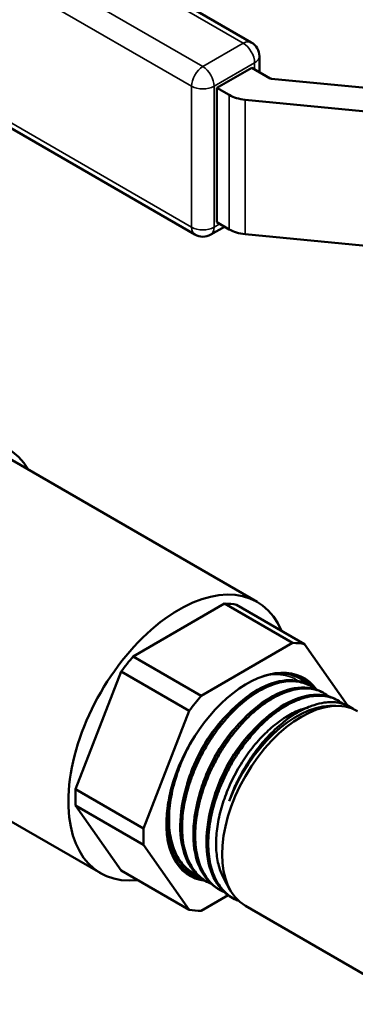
# Model space of a CAD drawing. Header units: inches. Extents: x 0 to 136, y 2 to 86.
# Tile 119 of 160: x 123.2 to 124.46, y 44.57 to 48.25. Entities that reach past the tile are written whole.
import ezdxf

# ---------------------------------------------------------------- set-up
doc = ezdxf.new("R2010")
doc.units = ezdxf.units.IN
doc.header["$LTSCALE"] = 4
doc.header["$MEASUREMENT"] = 0
doc.layers.add('Visible (ANSI)', color=7, linetype='Continuous', lineweight=50)
doc.layers.add('Visible Narrow (ANSI)', color=7, linetype='Continuous', lineweight=35)

msp = doc.modelspace()

# ---------------------------------------------------------------- linework, layer by layer
at = {"layer": 'Visible (ANSI)'}
for p, q in [((124.0696, 48.1682), (122.3251, 49.1754)), ((123.8581, 47.4502), (122.1136, 48.4574)), ((124.0996, 48.0571), (124.0996, 48.1163)), ((124.0714, 48.0734), (123.9411, 47.9982)), ((124.1398, 48.0339), (124.0714, 48.0734)), ((124.7371, 47.975), (124.1452, 48.0323)), ((123.9411, 47.9982), (123.9869, 47.9718)), ((123.9411, 47.4961), (123.9411, 47.9982)), ((124.0465, 47.954), (124.6966, 47.8911)), ((123.9411, 47.4961), (123.9869, 47.4696)), ((123.9181, 47.4502), (123.9693, 47.4798)), ((124.0465, 47.4519), (124.687, 47.3899)), ((123.1507, 46.6212), (124.0913, 46.0781)), ((123.6278, 45.8742), (123.9695, 46.0715)), ((123.9695, 46.0715), (124.224, 45.9245)), ((124.2691, 45.9205), (124.0145, 46.0674)), ((124.224, 45.9245), (123.8824, 45.7272)), ((124.4312, 45.6898), (124.2691, 45.9205)), ((123.8824, 45.7272), (123.6278, 45.8742)), ((123.4119, 45.3779), (123.5828, 45.8182)), ((123.5828, 45.8182), (123.8373, 45.6712)), ((124.279, 45.7701), (124.2863, 45.7663)), ((124.3306, 45.7429), (124.3379, 45.7391)), ((124.362, 45.7226), (124.362, 45.7226)), ((124.3637, 45.6892), (124.3862, 45.6897)), ((124.3822, 45.7157), (124.3894, 45.7119)), ((124.4338, 45.6884), (124.4352, 45.6877)), ((123.8373, 45.6712), (123.6665, 45.2309)), ((122.9797, 45.3679), (123.5059, 45.0641)), ((123.6665, 45.2309), (123.4119, 45.3779)), ((123.4119, 45.3178), (123.6665, 45.1708)), ((123.5828, 45.0748), (123.4119, 45.3178)), ((123.6665, 45.1708), (123.8373, 44.9278)), ((123.8373, 44.9278), (123.5828, 45.0748)), ((123.8415, 45.0713), (123.8484, 45.067)), ((123.8908, 45.0403), (123.8978, 45.0359)), ((123.9668, 45.0445), (123.9897, 45.0029)), ((123.9239, 45.0228), (123.9239, 45.0228)), ((123.9402, 45.0092), (123.9471, 45.0048)), ((123.8824, 44.9238), (123.9835, 44.9822)), ((123.9896, 44.9781), (123.9965, 44.9738)), ((124.0472, 44.9426), (124.6845, 44.5747))]:
    msp.add_line(p, q, dxfattribs=at)
for centre, start, end in [((124.0396, 48.1163), 0, 60), ((123.8881, 47.5022), 240, 300)]:
    msp.add_arc(centre, 0.06, start, end, dxfattribs=at)
for centre, major_axis, ratio, start_param, end_param in [((124.1469, 48.038), (-0.01, 0), 0.57735, 0.785398, 1.404752), ((124.0647, 48.0167), (0.11, 0), 0.57735, 3.926991, 4.546345), ((124.0647, 47.5145), (-0.11, 0), 0.57735, 0.785398, 1.404752), ((122.8493, 46.1192), (0.3075, 0.5326), 0.57735, 5.971843, 8.548394), ((123.7986, 45.5711), (0.2927, 0.507), 0.57735, 5.876842, 9.831121), ((123.7986, 45.5711), (0.2741, 0.4747), 0.57735, 0.194644, 0.328955), ((124.0532, 45.4241), (0.2741, 0.4747), 0.57735, 0.194644, 0.328955), ((123.7986, 45.5711), (-0.2741, -0.4747), 0.57735, 4.383434, 4.517745), ((124.0532, 45.4241), (-0.2133, -0.3695), 0.57735, 2.885335, 6.527806), ((124.0455, 45.4286), (0.2091, 0.3622), 0.57735, 6.122705, 6.855222), ((124.0514, 45.4252), (0.2123, 0.3678), 0.57735, 6.036228, 6.866893), ((124.0532, 45.4241), (-0.2741, -0.4747), 0.57735, 4.383434, 4.517745), ((124.2572, 45.3063), (-0.21, -0.3637), 0.57735, 3.141593, 6.283185), ((124.2385, 45.3172), (0.2038, 0.353), 0.57735, 0.336017, 1.849288), ((124.2588, 45.4099), (-0.1867, -0.2714), 0.61053, 3.39471, 3.40653), ((124.2302, 45.3219), (0.2097, 0.3632), 0.57735, 6.230451, 6.466575), ((123.692, 45.6327), (-0.1555, -0.2693), 0.57735, 1.367686, 1.367731), ((123.7986, 45.5711), (-0.2741, -0.4747), 0.57735, 5.430632, 5.564942), ((124.0532, 45.4241), (-0.2741, -0.4747), 0.57735, 5.430632, 5.564942), ((124.0168, 45.4452), (-0.1932, -0.3345), 0.57735, 5.772601, 5.943086), ((124.0455, 45.4286), (-0.2091, -0.3622), 0.57735, 5.711149, 6.457829), ((124.0514, 45.4252), (-0.2123, -0.3678), 0.57735, 5.699478, 6.511066), ((124.0532, 45.4241), (-0.2741, -0.4747), 0.57735, 0.194644, 0.328955)]:
    msp.add_ellipse(centre, major_axis=major_axis, ratio=ratio, start_param=start_param, end_param=end_param, dxfattribs=at)
for points, knots in [([(123.8908, 45.0403), (123.8792, 45.0476), (123.8685, 45.0566), (123.859, 45.067), (123.8365, 45.0917), (123.8203, 45.1249), (123.8115, 45.1641), (123.8027, 45.2034), (123.8013, 45.2486), (123.8073, 45.2966), (123.8133, 45.3445), (123.8267, 45.3951), (123.8465, 45.4446), (123.8662, 45.4941), (123.8923, 45.5424), (123.9226, 45.5861), (123.953, 45.6297), (123.9876, 45.6686), (124.0238, 45.6999), (124.06, 45.7313), (124.0977, 45.7549), (124.1341, 45.7693), (124.1705, 45.7836), (124.2056, 45.7886), (124.2365, 45.7839), (124.2518, 45.7816), (124.266, 45.777), (124.279, 45.7701)], [-0.50947218, -0.50947218, -0.50947218, -0.50947218, -0.5078125, -0.5078125, -0.5078125, -0.50390625, -0.50390625, -0.50390625, -0.5, -0.5, -0.5, -0.49609375, -0.49609375, -0.49609375, -0.4921875, -0.4921875, -0.4921875, -0.48828125, -0.48828125, -0.48828125, -0.484375, -0.484375, -0.484375, -0.48046875, -0.48046875, -0.48046875, -0.47854615, -0.47854615, -0.47854615, -0.47854615]), ([(124.3072, 45.7525), (124.3012, 45.7573), (124.2948, 45.7616), (124.2881, 45.7653), (124.2803, 45.7696), (124.2721, 45.773), (124.2633, 45.7757), (124.2546, 45.7783), (124.2453, 45.7802), (124.2358, 45.7811), (124.2169, 45.7829), (124.1968, 45.7814), (124.1756, 45.7763), (124.1649, 45.7738), (124.1541, 45.7704), (124.1432, 45.7662), (124.1323, 45.762), (124.1213, 45.757), (124.1103, 45.7512), (124.0993, 45.7454), (124.0882, 45.7388), (124.077, 45.7314), (124.0659, 45.724), (124.0547, 45.7158), (124.0438, 45.7069), (124.022, 45.6893), (124.0007, 45.6691), (123.9802, 45.6462), (123.9699, 45.6347), (123.9599, 45.6227), (123.9503, 45.6104), (123.9407, 45.598), (123.9315, 45.5852), (123.9226, 45.5719), (123.9138, 45.5587), (123.9053, 45.545), (123.8972, 45.5309), (123.889, 45.5168), (123.8815, 45.5025), (123.8744, 45.4881), (123.8674, 45.4736), (123.8609, 45.459), (123.8549, 45.4443), (123.8489, 45.4295), (123.8434, 45.4145), (123.8385, 45.3995), (123.8287, 45.3695), (123.8215, 45.3399), (123.8168, 45.3109), (123.8144, 45.2964), (123.8127, 45.2819), (123.8117, 45.2678), (123.8106, 45.2537), (123.8103, 45.24), (123.8106, 45.2267), (123.8108, 45.2134), (123.8118, 45.2005), (123.8134, 45.1879), (123.815, 45.1754), (123.8174, 45.1632), (123.8203, 45.1517), (123.8262, 45.1287), (123.8346, 45.1082), (123.8455, 45.0902), (123.8509, 45.0812), (123.8571, 45.0727), (123.8637, 45.0652), (123.8703, 45.0576), (123.8774, 45.0509), (123.885, 45.0449), (123.8926, 45.0389), (123.9008, 45.0337), (123.9094, 45.0293), (123.9129, 45.0275), (123.9164, 45.0259), (123.92, 45.0244)], [0.69364023, 0.69364023, 0.69364023, 0.69364023, 0.6953125, 0.6953125, 0.6953125, 0.69726562, 0.69726562, 0.69726562, 0.69921875, 0.69921875, 0.69921875, 0.703125, 0.703125, 0.703125, 0.70507812, 0.70507812, 0.70507812, 0.70703125, 0.70703125, 0.70703125, 0.70898437, 0.70898437, 0.70898437, 0.7109375, 0.7109375, 0.7109375, 0.71484375, 0.71484375, 0.71484375, 0.71679687, 0.71679687, 0.71679687, 0.71875, 0.71875, 0.71875, 0.72070312, 0.72070312, 0.72070312, 0.72265625, 0.72265625, 0.72265625, 0.72460937, 0.72460937, 0.72460937, 0.7265625, 0.7265625, 0.7265625, 0.73046875, 0.73046875, 0.73046875, 0.73242187, 0.73242187, 0.73242187, 0.734375, 0.734375, 0.734375, 0.73632812, 0.73632812, 0.73632812, 0.73828125, 0.73828125, 0.73828125, 0.7421875, 0.7421875, 0.7421875, 0.74414062, 0.74414062, 0.74414062, 0.74609375, 0.74609375, 0.74609375, 0.74804687, 0.74804687, 0.74804687, 0.74882524, 0.74882524, 0.74882524, 0.74882524]), ([(123.9402, 45.0092), (123.9269, 45.0176), (123.9148, 45.0281), (123.9042, 45.0406), (123.8824, 45.0664), (123.8669, 45.1007), (123.8589, 45.1408), (123.851, 45.1809), (123.8505, 45.227), (123.8574, 45.2755), (123.8643, 45.3239), (123.8786, 45.3749), (123.8992, 45.4245), (123.9198, 45.4741), (123.9467, 45.5223), (123.9777, 45.5656), (124.0087, 45.609), (124.0439, 45.6473), (124.0804, 45.6779), (124.117, 45.7085), (124.155, 45.7312), (124.1914, 45.7445), (124.2278, 45.7578), (124.2627, 45.7617), (124.2934, 45.7558), (124.3066, 45.7533), (124.3191, 45.7489), (124.3306, 45.7429)], [-0.57220349, -0.57220349, -0.57220349, -0.57220349, -0.5703125, -0.5703125, -0.5703125, -0.56640625, -0.56640625, -0.56640625, -0.5625, -0.5625, -0.5625, -0.55859375, -0.55859375, -0.55859375, -0.5546875, -0.5546875, -0.5546875, -0.55078125, -0.55078125, -0.55078125, -0.546875, -0.546875, -0.546875, -0.54296875, -0.54296875, -0.54296875, -0.54127746, -0.54127746, -0.54127746, -0.54127746]), ([(124.3588, 45.7252), (124.358, 45.7259), (124.3572, 45.7265), (124.3563, 45.7272), (124.3492, 45.7327), (124.3414, 45.7375), (124.3333, 45.7413), (124.3172, 45.7491), (124.2994, 45.7535), (124.28, 45.7545), (124.2703, 45.755), (124.2602, 45.7546), (124.25, 45.7534), (124.2398, 45.7522), (124.2294, 45.7501), (124.2187, 45.7472), (124.2081, 45.7443), (124.1973, 45.7405), (124.1863, 45.7359), (124.1753, 45.7313), (124.1641, 45.7258), (124.153, 45.7197), (124.1309, 45.7073), (124.1089, 45.6919), (124.0869, 45.6735), (124.0759, 45.6643), (124.0651, 45.6545), (124.0546, 45.6441), (124.044, 45.6336), (124.0337, 45.6227), (124.0237, 45.6111), (124.0136, 45.5996), (124.0038, 45.5874), (123.9942, 45.5747), (123.9847, 45.562), (123.9755, 45.5489), (123.9668, 45.5355), (123.9581, 45.5221), (123.9498, 45.5084), (123.942, 45.4944), (123.9342, 45.4803), (123.9267, 45.4659), (123.9198, 45.4512), (123.9059, 45.4218), (123.8944, 45.3923), (123.8851, 45.3625), (123.8805, 45.3476), (123.8764, 45.3326), (123.873, 45.3178), (123.8695, 45.3029), (123.8668, 45.2883), (123.8646, 45.2739), (123.8625, 45.2595), (123.861, 45.2453), (123.8602, 45.2313), (123.8593, 45.2174), (123.8592, 45.2036), (123.8597, 45.1903), (123.8607, 45.1637), (123.8643, 45.1391), (123.8706, 45.1164), (123.8737, 45.1051), (123.8775, 45.0942), (123.8819, 45.0841), (123.8863, 45.0739), (123.8913, 45.0645), (123.8969, 45.0557), (123.9025, 45.0469), (123.9086, 45.0389), (123.9154, 45.0315), (123.9221, 45.0241), (123.9295, 45.0174), (123.9373, 45.0116), (123.9472, 45.0042), (123.9579, 44.998), (123.9694, 44.9933)], [0.79860234, 0.79860234, 0.79860234, 0.79860234, 0.79882812, 0.79882812, 0.79882812, 0.80078125, 0.80078125, 0.80078125, 0.8046875, 0.8046875, 0.8046875, 0.80664062, 0.80664062, 0.80664062, 0.80859375, 0.80859375, 0.80859375, 0.81054687, 0.81054687, 0.81054687, 0.8125, 0.8125, 0.8125, 0.81640625, 0.81640625, 0.81640625, 0.81835937, 0.81835937, 0.81835937, 0.8203125, 0.8203125, 0.8203125, 0.82226562, 0.82226562, 0.82226562, 0.82421875, 0.82421875, 0.82421875, 0.82617187, 0.82617187, 0.82617187, 0.828125, 0.828125, 0.828125, 0.83203125, 0.83203125, 0.83203125, 0.83398437, 0.83398437, 0.83398437, 0.8359375, 0.8359375, 0.8359375, 0.83789062, 0.83789062, 0.83789062, 0.83984375, 0.83984375, 0.83984375, 0.84375, 0.84375, 0.84375, 0.84570312, 0.84570312, 0.84570312, 0.84765625, 0.84765625, 0.84765625, 0.84960937, 0.84960937, 0.84960937, 0.8515625, 0.8515625, 0.8515625, 0.85406026, 0.85406026, 0.85406026, 0.85406026]), ([(123.9896, 44.9781), (123.9745, 44.9876), (123.9611, 44.9998), (123.9496, 45.0144), (123.9284, 45.0413), (123.9137, 45.0766), (123.9066, 45.1176), (123.8994, 45.1587), (123.8998, 45.2054), (123.9077, 45.2545), (123.9155, 45.3035), (123.9307, 45.3547), (123.9522, 45.4044), (123.9736, 45.4541), (124.0013, 45.5022), (124.0329, 45.5452), (124.0646, 45.5881), (124.1003, 45.6259), (124.1372, 45.6557), (124.1741, 45.6855), (124.2123, 45.7073), (124.2487, 45.7196), (124.2852, 45.7319), (124.3199, 45.7346), (124.3502, 45.7275), (124.3615, 45.7249), (124.3722, 45.7209), (124.3822, 45.7156)], [-0.6349348, -0.6349348, -0.6349348, -0.6349348, -0.6328125, -0.6328125, -0.6328125, -0.62890625, -0.62890625, -0.62890625, -0.625, -0.625, -0.625, -0.62109375, -0.62109375, -0.62109375, -0.6171875, -0.6171875, -0.6171875, -0.61328125, -0.61328125, -0.61328125, -0.609375, -0.609375, -0.609375, -0.60546875, -0.60546875, -0.60546875, -0.60400877, -0.60400877, -0.60400877, -0.60400877]), ([(124.4104, 45.698), (124.4028, 45.7042), (124.3945, 45.7095), (124.3857, 45.7137), (124.3776, 45.7177), (124.369, 45.7208), (124.3601, 45.7231), (124.3512, 45.7253), (124.3419, 45.7267), (124.3323, 45.7273), (124.3227, 45.7279), (124.3128, 45.7276), (124.3026, 45.7264), (124.2924, 45.7253), (124.2818, 45.7232), (124.2711, 45.7204), (124.2498, 45.7147), (124.228, 45.7058), (124.2058, 45.6935), (124.1946, 45.6874), (124.1834, 45.6805), (124.1723, 45.6728), (124.1613, 45.6652), (124.1503, 45.6569), (124.1394, 45.6479), (124.1286, 45.6389), (124.1178, 45.6292), (124.1071, 45.6188), (124.0965, 45.6084), (124.086, 45.5974), (124.0759, 45.5859), (124.0556, 45.5629), (124.0366, 45.538), (124.0188, 45.511), (124.01, 45.4976), (124.0015, 45.4838), (123.9936, 45.4697), (123.9857, 45.4557), (123.9782, 45.4415), (123.9713, 45.427), (123.9643, 45.4126), (123.9578, 45.3979), (123.9518, 45.3829), (123.9459, 45.368), (123.9405, 45.353), (123.9357, 45.3382), (123.9262, 45.3085), (123.9191, 45.2789), (123.9144, 45.2496), (123.9098, 45.2203), (123.9078, 45.1924), (123.9084, 45.1658), (123.9088, 45.1524), (123.9097, 45.1394), (123.9114, 45.1268), (123.913, 45.1142), (123.9153, 45.1022), (123.9183, 45.0908), (123.9212, 45.0793), (123.9247, 45.0685), (123.9289, 45.0582), (123.9331, 45.0479), (123.938, 45.0381), (123.9434, 45.029), (123.9543, 45.0109), (123.9674, 44.9958), (123.9826, 44.9836), (123.9902, 44.9776), (123.9984, 44.9722), (124.0071, 44.9677), (124.0121, 44.9651), (124.0172, 44.9627), (124.0225, 44.9607)], [0.90411632, 0.90411632, 0.90411632, 0.90411632, 0.90625, 0.90625, 0.90625, 0.90820312, 0.90820312, 0.90820312, 0.91015625, 0.91015625, 0.91015625, 0.91210937, 0.91210937, 0.91210937, 0.9140625, 0.9140625, 0.9140625, 0.91796875, 0.91796875, 0.91796875, 0.91992187, 0.91992187, 0.91992187, 0.921875, 0.921875, 0.921875, 0.92382812, 0.92382812, 0.92382812, 0.92578125, 0.92578125, 0.92578125, 0.9296875, 0.9296875, 0.9296875, 0.93164062, 0.93164062, 0.93164062, 0.93359375, 0.93359375, 0.93359375, 0.93554687, 0.93554687, 0.93554687, 0.9375, 0.9375, 0.9375, 0.94140625, 0.94140625, 0.94140625, 0.9453125, 0.9453125, 0.9453125, 0.94726562, 0.94726562, 0.94726562, 0.94921875, 0.94921875, 0.94921875, 0.95117187, 0.95117187, 0.95117187, 0.953125, 0.953125, 0.953125, 0.95703125, 0.95703125, 0.95703125, 0.95898437, 0.95898437, 0.95898437, 0.96012379, 0.96012379, 0.96012379, 0.96012379]), ([(123.9865, 45.3333), (123.9926, 45.3508), (123.9995, 45.3681), (124.0071, 45.3853), (124.0109, 45.3939), (124.015, 45.4026), (124.0192, 45.4111), (124.0255, 45.4238), (124.0322, 45.4364), (124.0393, 45.4488), (124.0465, 45.4613), (124.054, 45.4735), (124.0618, 45.4854), (124.0701, 45.4982), (124.0789, 45.5105), (124.0879, 45.5225), (124.0956, 45.5328), (124.1036, 45.5427), (124.1118, 45.5523), (124.1207, 45.5628), (124.1299, 45.5729), (124.1392, 45.5825), (124.1485, 45.5921), (124.158, 45.6012), (124.1675, 45.6097), (124.1757, 45.6171), (124.184, 45.624), (124.1924, 45.6306), (124.1938, 45.6317), (124.1952, 45.6328), (124.1966, 45.6339), (124.2064, 45.6414), (124.2164, 45.6485), (124.2263, 45.6549), (124.2462, 45.6677), (124.2659, 45.678), (124.2854, 45.6859), (124.2918, 45.6885), (124.2982, 45.6908), (124.3046, 45.6928), (124.3176, 45.697), (124.3304, 45.7), (124.3428, 45.7017), (124.3612, 45.7044), (124.3788, 45.7043), (124.3956, 45.7016)], [0, 0, 0, 0, 0.082913, 0.082913, 0.082913, 0.125, 0.125, 0.125, 0.1875, 0.1875, 0.1875, 0.25, 0.25, 0.25, 0.317458, 0.317458, 0.317458, 0.375, 0.375, 0.375, 0.4375, 0.4375, 0.4375, 0.5, 0.5, 0.5, 0.553567, 0.553567, 0.553567, 0.5625, 0.5625, 0.5625, 0.625, 0.625, 0.625, 0.75, 0.75, 0.75, 0.791075, 0.791075, 0.791075, 0.875, 0.875, 0.875, 1, 1, 1, 1]), ([(124.3981, 45.7011), (124.4011, 45.7005), (124.4041, 45.6998), (124.407, 45.699), (124.4161, 45.6965), (124.4248, 45.6931), (124.4331, 45.6888)], [-0.668347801, -0.668347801, -0.668347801, -0.668347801, -0.66796875, -0.66796875, -0.66796875, -0.666775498, -0.666775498, -0.666775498, -0.666775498]), ([(123.9812, 45.6588), (123.958, 45.6356), (123.9359, 45.6091), (123.8891, 45.5414), (123.8661, 45.4984), (123.8405, 45.4336), (123.8335, 45.4126), (123.8279, 45.3917)], [0.489280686, 0.489280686, 0.489280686, 0.489280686, 0.4921875, 0.4921875, 0.49609375, 0.49609375, 0.497939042, 0.497939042, 0.497939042, 0.497939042]), ([(123.9668, 45.0445), (123.9631, 45.0513), (123.9597, 45.0584), (123.9501, 45.0821), (123.9452, 45.0999), (123.9388, 45.1385), (123.9373, 45.1592), (123.938, 45.2023), (123.9401, 45.2246), (123.9477, 45.2704), (123.9532, 45.2939), (123.9672, 45.3401), (123.9755, 45.3627), (123.9957, 45.4091), (124.0076, 45.4327), (124.0331, 45.4766), (124.0465, 45.4968), (124.076, 45.5368), (124.0923, 45.5562), (124.125, 45.5904), (124.1413, 45.6053), (124.1756, 45.6329), (124.1937, 45.6453), (124.2284, 45.6647), (124.245, 45.6722), (124.2664, 45.6793), (124.2714, 45.6808), (124.2764, 45.6821)], [-4.982615, -4.982615, -4.982615, -4.982615, -4.894628, -4.894628, -4.702774, -4.702774, -4.509414, -4.509414, -4.31814, -4.31814, -4.12542, -4.12542, -3.941015, -3.941015, -3.74188, -3.74188, -3.557991, -3.557991, -3.359555, -3.359555, -3.176185, -3.176185, -2.978448, -2.978448, -2.795601, -2.795601, -2.73862, -2.73862, -2.73862, -2.73862]), ([(124.031, 45.6309), (124.0096, 45.6095), (123.9892, 45.5852), (123.943, 45.5204), (123.9193, 45.4775), (123.8914, 45.4098), (123.8833, 45.386), (123.8769, 45.3624)], [0.552018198, 0.552018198, 0.552018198, 0.552018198, 0.5546875, 0.5546875, 0.55859375, 0.55859375, 0.560670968, 0.560670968, 0.560670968, 0.560670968]), ([(123.8638, 45.5859), (123.8624, 45.5837), (123.861, 45.5816), (123.8597, 45.5794), (123.8512, 45.5657), (123.8432, 45.5518), (123.8357, 45.5376), (123.8282, 45.5234), (123.8211, 45.5089), (123.8146, 45.4942), (123.808, 45.4794), (123.802, 45.4644), (123.7966, 45.4496), (123.7858, 45.4198), (123.7774, 45.3902), (123.7715, 45.3606), (123.7685, 45.3458), (123.7662, 45.3312), (123.7645, 45.3169), (123.7629, 45.3027), (123.7619, 45.2887), (123.7616, 45.2751), (123.7613, 45.2614), (123.7617, 45.248), (123.7627, 45.235), (123.7638, 45.222), (123.7655, 45.2095), (123.7678, 45.1976), (123.7702, 45.1857), (123.7732, 45.1743), (123.7769, 45.1635), (123.7805, 45.1527), (123.7849, 45.1424), (123.7898, 45.1327), (123.7997, 45.1134), (123.812, 45.0972), (123.8264, 45.0838), (123.8336, 45.0772), (123.8414, 45.0712), (123.8497, 45.0661), (123.8564, 45.062), (123.8634, 45.0585), (123.8707, 45.0555)], [0.61492496, 0.61492496, 0.61492496, 0.61492496, 0.61523437, 0.61523437, 0.61523437, 0.6171875, 0.6171875, 0.6171875, 0.61914062, 0.61914062, 0.61914062, 0.62109375, 0.62109375, 0.62109375, 0.625, 0.625, 0.625, 0.62695312, 0.62695312, 0.62695312, 0.62890625, 0.62890625, 0.62890625, 0.63085937, 0.63085937, 0.63085937, 0.6328125, 0.6328125, 0.6328125, 0.63476562, 0.63476562, 0.63476562, 0.63671875, 0.63671875, 0.63671875, 0.640625, 0.640625, 0.640625, 0.64257812, 0.64257812, 0.64257812, 0.64415812, 0.64415812, 0.64415812, 0.64415812]), ([(124.0809, 45.6031), (124.0613, 45.5834), (124.0425, 45.5614), (123.997, 45.4994), (123.9725, 45.4565), (123.9424, 45.3861), (123.9331, 45.3595), (123.926, 45.3331)], [0.614755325, 0.614755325, 0.614755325, 0.614755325, 0.6171875, 0.6171875, 0.62109375, 0.62109375, 0.623403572, 0.623403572, 0.623403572, 0.623403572]), ([(123.8415, 45.0714), (123.8315, 45.0776), (123.8222, 45.0851), (123.8138, 45.0937), (123.7907, 45.1173), (123.7738, 45.1494), (123.7641, 45.1877), (123.7545, 45.226), (123.7522, 45.2705), (123.7573, 45.3179), (123.7578, 45.3221), (123.7583, 45.3264), (123.7589, 45.3308)], [-0.446740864, -0.446740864, -0.446740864, -0.446740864, -0.4453125, -0.4453125, -0.4453125, -0.44140625, -0.44140625, -0.44140625, -0.4375, -0.4375, -0.4375, -0.437146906, -0.437146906, -0.437146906, -0.437146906])]:
    msp.add_open_spline(points, degree=3, knots=knots, dxfattribs=at)
for points in [[(123.8295, 45.3693), (123.8295, 45.3693), (123.8295, 45.3693), (123.8295, 45.3693)], [(123.9275, 45.3104), (123.9275, 45.3103), (123.9275, 45.3103), (123.9275, 45.3103)]]:
    msp.add_open_spline(points, degree=3, dxfattribs=at)
at = {"layer": 'Visible Narrow (ANSI)'}
for p, q in [((124.0396, 48.1653), (122.2951, 49.1725)), ((122.1436, 49.085), (123.8881, 48.0778)), ((123.8457, 48.0043), (122.1012, 49.0115)), ((122.1012, 48.4849), (123.8457, 47.4777)), ((123.8881, 48.0778), (124.0396, 48.1653)), ((124.082, 48.0918), (123.9305, 48.0043)), ((124.082, 48.0673), (124.082, 48.0918)), ((123.8457, 47.4777), (123.8457, 48.0043)), ((123.9305, 48.0043), (123.9305, 47.4777)), ((123.9869, 47.4696), (123.9869, 47.9718)), ((124.0465, 47.954), (124.0465, 47.4519)), ((123.9305, 47.4777), (123.9517, 47.4899)), ((124.2499, 45.779), (124.2499, 45.779))]:
    msp.add_line(p, q, dxfattribs=at)
for centre, major_axis, start_param, end_param in [((124.0396, 48.1163), (0.03, 0.052), 0, 0.785398), ((124.0396, 48.1163), (-0.03, 0.052), 3.926991, 5.497787), ((124.0396, 48.1163), (0.06, 0), 5.497787, 6.283185), ((123.8881, 48.0288), (0.03, 0.052), 0.785398, 2.356194), ((123.8881, 48.0288), (-0.03, 0.052), 3.926991, 5.497787), ((123.8881, 48.0288), (-0.06, 0), 0.785398, 2.356194), ((123.8881, 47.5022), (-0.06, 0), 0.785398, 2.356194), ((123.8881, 47.5022), (-0.03, -0.052), 5.497787, 6.283185), ((123.8881, 47.5022), (0.03, -0.052), 0, 0.785398)]:
    msp.add_ellipse(centre, major_axis=major_axis, ratio=0.57735, start_param=start_param, end_param=end_param, dxfattribs=at)
msp.add_open_spline([(124.104, 45.7968), (124.1304, 45.805), (124.1558, 45.8081), (124.2042, 45.8038), (124.2265, 45.7957), (124.2456, 45.7822)], degree=3, knots=[0.1144138, 0.1144138, 0.1144138, 0.1144138, 0.4157154, 0.4157154, 0.7349174, 0.7349174, 0.7349174, 0.7349174], dxfattribs=at)

doc.saveas('drawing.dxf')
